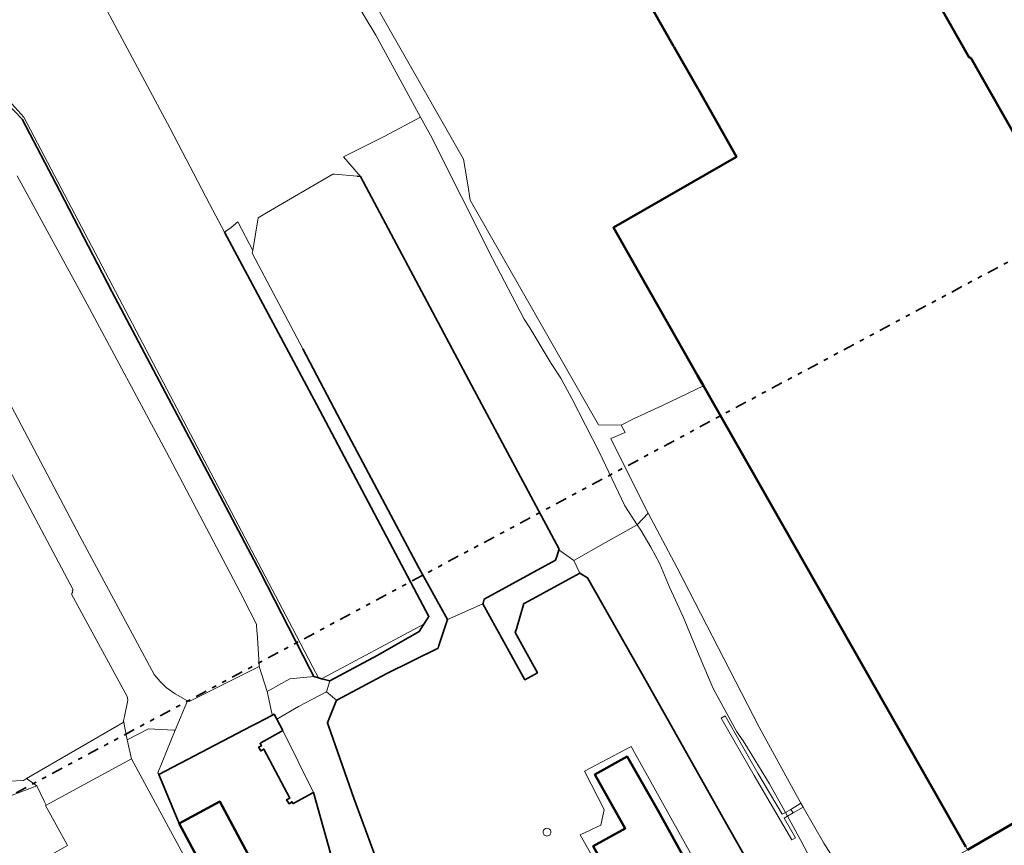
# Model space of a CAD drawing. Header units: metres. Extents: x 113441 to 115918, y 474822 to 477887.
# Tile 71 of 145: x 113704 to 113921, y 477110 to 477292. Entities that reach past the tile are written whole.
import ezdxf

# ---------------------------------------------------------------- set-up
doc = ezdxf.new("R2010")
doc.units = ezdxf.units.M
doc.linetypes.add('AL-TEKENBLADGRENS', pattern=[11.5, 2.5, -1.5, 1, -1.5, 1, -1.5, 2.5])
for name, color, linetype, lineweight in [('B-WE-GK-BESCHOEIING-G', 252, 'GK-BESCHOEIING', 35), ('B-WE-GR-BOOMTEELT-GV', 252, 'Continuous', 13), ('B-WE-GR-BOUWLAND-GV', 252, 'Continuous', 13), ('B-WE-GR-GRAS-GV', 252, 'Continuous', 13), ('B-WE-IE-TERREINAFSCHEIDING_KUNSTMATIG_MUUR-GV', 252, 'Continuous', 18), ('B-WE-KW-KUNSTWERK_STEIGER-GV', 252, 'Continuous', 18), ('B-WE-OG-BEBOUWING-GV', 7, 'Continuous', 50), ('B-WE-OG-BEBOUWING_LOODS-GV', 7, 'Continuous', 50), ('B-WE-OG-TERREIN_ERF-GV', 252, 'Continuous', 18), ('B-WE-OG-WATER-GV', 252, 'Continuous', 18), ('B-WE-OG-WATER_SLOOT-GV', 252, 'Continuous', 18), ('B-WE-VH-VERHARDING_GESLOTEN-GV', 252, 'Continuous', 18), ('B-WE-VH-VERHARDING_HALFVERHARDING-GV', 252, 'Continuous', 18), ('B-WE-VH-VERHARDING_OPEN-GV', 252, 'Continuous', 18), ('X-XX-AL-TEKENBLADGRENS-G', 252, 'AL-TEKENBLADGRENS', 35)]:
    doc.layers.add(name, color=color, linetype=linetype, lineweight=lineweight)
doc.linetypes.add('GK-BESCHOEIING', pattern='A,30,-5,[1,NLCS.SHX,S=1,R=0,X=0,Y=0],-5', length=40)

msp = doc.modelspace()

# ---------------------------------------------------------------- linework, layer by layer
at = {"layer": 'B-WE-GK-BESCHOEIING-G', "ltscale": 0.5, "flags": 128}
for points in [[(113704.769, 477270.535), (113713.08, 477254.65), (113724.54, 477232.51), (113742.31, 477199.06), (113757.28, 477170.72), (113768.19, 477149.362)], [(113823.12, 477175.562), (113823.179, 477175.75), (113803.882, 477211.842), (113779.429, 477257.868), (113778.684, 477257.932)], [(113794.433, 477160.838), (113794.48, 477160.912), (113769.744, 477207.513), (113749.431, 477245.601)], [(113766.65, 477219.9), (113774.3, 477205.35), (113792.29, 477171.63), (113798.59, 477160.25), (113796.686, 477154.456)], [(113806.421, 477163.843), (113806.666, 477164.704), (113822.404, 477173.271), (113822.74, 477174.347)], [(113822.74, 477174.347), (113823.12, 477175.562)], [(113815.595, 477163.815), (113827.73, 477170.44), (113829.43, 477169.41), (113842.7, 477146.1), (113859.54, 477116.07), (113865.16, 477106.19), (113866.238, 477104.326), (113876.229, 477087.05)], [(113818.424, 477148.48), (113815.628, 477146.939), (113806.362, 477163.637), (113806.421, 477163.843)], [(113813.762, 477158.18), (113815.44, 477163.73), (113815.595, 477163.815)], [(113792.35, 477157.582), (113793.373, 477159.181)], [(113793.373, 477159.181), (113794.339, 477160.692)], [(113794.339, 477160.692), (113794.433, 477160.838)], [(113771.772, 477146.906), (113772.64, 477146.67), (113783.21, 477152.34), (113792.35, 477157.582)], [(113818.424, 477148.48), (113813.52, 477157.38), (113813.762, 477158.18)], [(113796.686, 477154.456), (113796.51, 477153.92), (113785.224, 477148.331), (113774.164, 477142.444)], [(113768.19, 477149.362), (113769.07, 477147.64), (113770.159, 477147.344)], [(113770.159, 477147.344), (113770.804, 477147.169)], [(113770.804, 477147.169), (113771.772, 477146.906)], [(113774.164, 477142.444), (113774.1, 477142.41), (113772.625, 477138.755)], [(113760.963, 477138.265), (113760.389, 477139.349), (113760.027, 477139.16)], [(113756.575, 477137.364), (113755.417, 477136.761)], [(113760.027, 477139.16), (113756.575, 477137.364)], [(113762.282, 477135.773), (113760.963, 477138.265)], [(113772.625, 477138.755), (113772.09, 477137.43), (113772.33, 477136.746)], [(113734.898, 477126.08), (113753.708, 477135.872)], [(113755.417, 477136.761), (113753.708, 477135.872)], [(113757.448, 477133.023), (113761.887, 477135.548)], [(113761.887, 477135.548), (113762.282, 477135.773)], [(113772.33, 477136.746), (113777.92, 477120.84), (113785.4, 477100.51), (113791.66, 477082.71), (113792.577, 477080.931)], [(113764.675, 477119.727), (113764.506, 477119.636), (113764.283, 477120.032), (113763.63, 477119.619), (113763.107, 477120.492), (113763.821, 477120.867), (113758.075, 477131.657), (113757.391, 477131.238), (113756.909, 477132.044), (113757.537, 477132.406), (113757.247, 477132.909), (113757.448, 477133.023)], [(113739.434, 477115.28), (113734.898, 477126.08)], [(113768.869, 477121.989), (113764.675, 477119.727)], [(113811.357, 477026.776), (113800.237, 477047.548), (113778.582, 477087.998), (113768.999, 477122.059), (113768.869, 477121.989)]]:
    msp.add_lwpolyline(points, dxfattribs=at)
at = {"layer": 'B-WE-GR-BOOMTEELT-GV'}
msp.add_lwpolyline([(113659.555, 477355.37), (113701.187, 477275.349), (113705.136, 477270.954), (113764.405, 477158.283), (113768.905, 477149.728), (113770.159, 477147.344), (113770.804, 477147.169), (113793.373, 477159.181), (113794.339, 477160.692), (113794.433, 477160.838), (113794.48, 477160.912), (113769.744, 477207.513), (113749.431, 477245.601), (113746.178, 477251.701), (113737.398, 477268.469), (113684.023, 477368.131)], close=True, dxfattribs=at)
at = {"layer": 'B-WE-GR-BOUWLAND-GV'}
msp.add_lwpolyline([(113803.882, 477211.842), (113779.429, 477257.868), (113778.684, 477257.932), (113773.699, 477258.361), (113773.282, 477258.397), (113758.657, 477249.83), (113756.866, 477248.781), (113755.646, 477241.551), (113755.541, 477240.928), (113766.65, 477219.9), (113774.3, 477205.35), (113792.29, 477171.63), (113798.59, 477160.25), (113806.362, 477163.637), (113806.421, 477163.843), (113806.666, 477164.704), (113822.404, 477173.271), (113822.74, 477174.347), (113823.12, 477175.562), (113823.179, 477175.75)], close=True, dxfattribs=at)
for points in [[(113865.16, 477106.19), (113859.54, 477116.07), (113842.7, 477146.1), (113829.43, 477169.41), (113827.73, 477170.44), (113815.595, 477163.815), (113815.44, 477163.73), (113813.762, 477158.18), (113813.52, 477157.38), (113818.424, 477148.48), (113815.628, 477146.939), (113806.362, 477163.637), (113798.59, 477160.25), (113796.686, 477154.456), (113796.51, 477153.92), (113785.224, 477148.331), (113774.164, 477142.444), (113774.1, 477142.41), (113772.625, 477138.755), (113772.09, 477137.43), (113772.33, 477136.746), (113777.92, 477120.84), (113785.4, 477100.51)], [(113845.207, 477081.917), (113827.858, 477112.743), (113832.357, 477114.919), (113833.131, 477118.349), (113828.743, 477126.757), (113839.069, 477132.252), (113858.319, 477097.623)]]:
    msp.add_lwpolyline(points, dxfattribs=at)
for points in [[(113819.778, 477112.879, -1.8089565), (113821.24, 477112.882)], [(113821.24, 477112.882, -0.5519841), (113819.778, 477112.879)]]:
    msp.add_lwpolyline(points, format="xyb", dxfattribs=at)
at = {"layer": 'B-WE-GR-GRAS-GV'}
msp.add_lwpolyline([(113688.67, 477233.1), (113717.54, 477178.59), (113733.88, 477148.08), (113735.24, 477146.54), (113736.56, 477145.22), (113738.5, 477143.87), (113741.282, 477142.328), (113741.378, 477142.274), (113741.62, 477142.14), (113757.046, 477149.873), (113757.08, 477149.89), (113757.059, 477150.241), (113756.64, 477157.39), (113756.563, 477157.539), (113756.477, 477159.196), (113753.627, 477164.792), (113753.611, 477164.822), (113736.56, 477197.216), (113719.096, 477229.689), (113703.703, 477257.989)], dxfattribs=at)
at = {"layer": 'B-WE-IE-TERREINAFSCHEIDING_KUNSTMATIG_MUUR-GV'}
for points in [[(113821.24, 477112.882, 1.8089565), (113819.778, 477112.879)], [(113819.778, 477112.879, 0.5519841), (113821.24, 477112.882)]]:
    msp.add_lwpolyline(points, format="xyb", dxfattribs=at)
at = {"layer": 'B-WE-KW-KUNSTWERK_STEIGER-GV'}
msp.add_lwpolyline([(113873.534, 477116.844), (113874.766, 477117.573), (113874.262, 477118.377), (113873.066, 477117.693), (113872.339, 477117.277), (113867.018, 477126.314), (113859.759, 477138.964), (113858.897, 477138.506), (113866.222, 477125.826), (113874.504, 477111.648), (113875.318, 477112.081), (113872.819, 477116.421)], close=True, dxfattribs=at)
at = {"layer": 'B-WE-OG-BEBOUWING-GV'}
for points in [[(114009.452, 477109.85), (114010.608, 477110.512), (114010.689, 477110.559), (114010.734, 477110.584), (114014.024, 477112.468), (114000, 477137.02), (113992.885, 477149.476), (113989.467, 477147.422), (113987.938, 477150.118), (113986.928, 477151.899), (113983.737, 477157.528), (113983.196, 477158.482), (113981.541, 477161.401), (113973.316, 477174.35), (113961.938, 477193.32), (113964.366, 477194.335), (113953.7, 477214.13), (113913.92, 477284.04), (113913.61, 477284.09), (113850.52, 477395.04)], [(113817.058, 477341.668), (113848.424, 477286.611), (113848.562, 477286.369), (113853.754, 477277.257), (113853.899, 477277.001), (113862.318, 477262.224), (113835.15, 477246.59), (113840.842, 477236.594), (113847.224, 477225.386), (113853.689, 477214.033), (113855.006, 477211.721), (113912.857, 477110.13)], [(113913.25, 477109.44), (113929.86, 477119.07), (113929.683, 477119.382), (113933.527, 477121.582), (113936.596, 477123.338), (113939.69, 477117.8), (113944.9, 477120.75), (113944.572, 477121.278), (113947.977, 477122.984), (113969.03, 477086.94)]]:
    msp.add_lwpolyline(points, dxfattribs=at)
msp.add_lwpolyline([(113849.64, 477076.42), (113863.64, 477084.37), (113844.95, 477118.16), (113838.204, 477130.02), (113831.072, 477126.053), (113837.773, 477114.185), (113830.72, 477110.28)], close=True, dxfattribs=at)
at = {"layer": 'B-WE-OG-BEBOUWING_LOODS-GV'}
msp.add_lwpolyline([(113739.434, 477115.28), (113763.318, 477070.674), (113772.291, 477075.435), (113748.401, 477120.097)], close=True, dxfattribs=at)
at = {"layer": 'B-WE-OG-TERREIN_ERF-GV'}
for points in [[(113778.582, 477087.998), (113768.999, 477122.059), (113768.869, 477121.989), (113764.675, 477119.727), (113764.506, 477119.636), (113764.283, 477120.032), (113763.63, 477119.619), (113763.107, 477120.492), (113763.821, 477120.867), (113758.075, 477131.657), (113757.391, 477131.238), (113756.909, 477132.044), (113757.537, 477132.406), (113757.247, 477132.909), (113757.448, 477133.023), (113761.887, 477135.548), (113762.282, 477135.773), (113760.963, 477138.265), (113760.389, 477139.349), (113760.027, 477139.16), (113756.575, 477137.364), (113755.417, 477136.761), (113753.708, 477135.872), (113734.898, 477126.08), (113739.434, 477115.28), (113748.401, 477120.097), (113772.291, 477075.435)], [(113858.319, 477097.623), (113839.069, 477132.252), (113828.743, 477126.757), (113833.131, 477118.349), (113832.357, 477114.919), (113827.858, 477112.743), (113845.207, 477081.917)]]:
    msp.add_lwpolyline(points, dxfattribs=at)
for points in [[(113741.831, 477105.606), (113728.87, 477129.51), (113710.094, 477119.329), (113709.93, 477119.24), (113714.622, 477110.706), (113714.79, 477110.4), (113711.44, 477108.52), (113722.591, 477087.728), (113736.123, 477094.894), (113732.823, 477100.758)], [(113849.64, 477076.42), (113830.72, 477110.28), (113837.773, 477114.185), (113831.072, 477126.053), (113838.204, 477130.02), (113844.95, 477118.16), (113863.64, 477084.37)]]:
    msp.add_lwpolyline(points, close=True, dxfattribs=at)
at = {"layer": 'B-WE-OG-WATER-GV'}
for points in [[(113850.52, 477395.04), (113913.61, 477284.09), (113913.92, 477284.04), (113953.7, 477214.13), (113964.366, 477194.335), (113961.938, 477193.32), (113973.316, 477174.35), (113981.541, 477161.401), (113983.196, 477158.482), (113987.486, 477161.011), (113992.122, 477152.49), (113987.938, 477150.118), (113989.467, 477147.422), (113992.885, 477149.476), (114000, 477137.02), (114014.024, 477112.468), (114010.734, 477110.584), (114010.878, 477110.341)], [(113703.703, 477257.989), (113719.096, 477229.689), (113736.56, 477197.216), (113753.611, 477164.822), (113753.627, 477164.792), (113756.477, 477159.196), (113756.563, 477157.539), (113756.64, 477157.39), (113757.059, 477150.241), (113757.08, 477149.89), (113757.046, 477149.873), (113758.784, 477144.384), (113763.804, 477147.114), (113769.07, 477147.64), (113768.19, 477149.362), (113757.28, 477170.72), (113742.31, 477199.06), (113724.54, 477232.51), (113713.08, 477254.65), (113704.769, 477270.535), (113699.682, 477275.789)], [(113692.437, 477211.055), (113716.034, 477166.724), (113715.792, 477166.607), (113715.96, 477166.29), (113715.776, 477165.961), (113715.68, 477165.79), (113727.93, 477143.23), (113728.12, 477142.47), (113727.34, 477138.813), (113727.228, 477138.287), (113727.15, 477137.92), (113727.922, 477133.68), (113732.636, 477136.121), (113738.254, 477135.834), (113738.568, 477135.852), (113741.282, 477142.328), (113738.5, 477143.87), (113736.56, 477145.22), (113735.24, 477146.54), (113733.88, 477148.08), (113717.54, 477178.59), (113688.67, 477233.1)], [(113883.5, 477098.16), (113876.49, 477111.48), (113873.534, 477116.844), (113873.066, 477117.693), (113869.59, 477124), (113864.73, 477131.94), (113863.74, 477133.49), (113862.33, 477135.49), (113857.13, 477145.04), (113854.03, 477152.27), (113850.53, 477160.8), (113847.5, 477167.33), (113845.32, 477172.6), (113843.44, 477176.14), (113841.17, 477179.91), (113840.398, 477181.092), (113833.411, 477177.182), (113826.428, 477173.213), (113827.73, 477170.44), (113829.43, 477169.41), (113842.7, 477146.1), (113859.54, 477116.07), (113865.16, 477106.19)], [(113699.469, 477120.36), (113708.062, 477123.588), (113705.775, 477125.152), (113705.1, 477124.76), (113701.91, 477124.55)], [(113714.79, 477110.4), (113714.622, 477110.706), (113709.93, 477119.24), (113710.094, 477119.329), (113709.72, 477120.027), (113708.062, 477123.588), (113699.469, 477120.36)]]:
    msp.add_lwpolyline(points, dxfattribs=at)
for points in [[(113815.5, 477226.39), (113808.466, 477239.797), (113794.801, 477266.961), (113792.65, 477270.905), (113784.615, 477266.693), (113775.663, 477262.19), (113779.429, 477257.868), (113803.882, 477211.842), (113823.179, 477175.75), (113823.12, 477175.562), (113826.428, 477173.213), (113833.411, 477177.182), (113840.398, 477181.092), (113837.67, 477185.27), (113831.99, 477197.15), (113826.01, 477208.94), (113823.53, 477213.43), (113821.42, 477216.65), (113816.69, 477224.54)], [(113766.65, 477219.9), (113755.541, 477240.928), (113755.646, 477241.551), (113752.334, 477247.896), (113750.895, 477246.629), (113749.431, 477245.601), (113769.744, 477207.513), (113794.48, 477160.912), (113794.433, 477160.838), (113794.339, 477160.692), (113793.373, 477159.181), (113792.35, 477157.582), (113783.21, 477152.34), (113772.64, 477146.67), (113771.869, 477144.262), (113774.1, 477142.41), (113774.164, 477142.444), (113785.224, 477148.331), (113796.51, 477153.92), (113796.686, 477154.456), (113798.59, 477160.25), (113792.29, 477171.63), (113774.3, 477205.35)], [(113815.595, 477163.815), (113827.73, 477170.44), (113826.428, 477173.213), (113823.12, 477175.562), (113822.74, 477174.347), (113822.404, 477173.271), (113806.666, 477164.704), (113806.421, 477163.843), (113806.362, 477163.637), (113815.628, 477146.939), (113818.424, 477148.48), (113813.52, 477157.38), (113813.762, 477158.18), (113815.44, 477163.73)], [(113760.027, 477139.16), (113759.831, 477139.54), (113758.784, 477144.384), (113757.046, 477149.873), (113741.62, 477142.14), (113741.378, 477142.274), (113741.282, 477142.328), (113738.568, 477135.852), (113734.737, 477126.451), (113734.898, 477126.08), (113753.708, 477135.872), (113755.417, 477136.761), (113756.575, 477137.364)], [(113771.869, 477144.262), (113772.64, 477146.67), (113771.772, 477146.906), (113770.804, 477147.169), (113770.159, 477147.344), (113769.07, 477147.64), (113763.804, 477147.114), (113758.784, 477144.384), (113759.831, 477139.54), (113760.027, 477139.16), (113760.389, 477139.349), (113760.963, 477138.265), (113765.747, 477141.073)], [(113762.282, 477135.773), (113768.999, 477122.059), (113778.582, 477087.998), (113800.237, 477047.548), (113803.966, 477049.424), (113807.48, 477051.263), (113804.493, 477058.78), (113804.541, 477058.987), (113792.577, 477080.931), (113791.66, 477082.71), (113785.4, 477100.51), (113777.92, 477120.84), (113772.33, 477136.746), (113772.09, 477137.43), (113772.625, 477138.755), (113774.1, 477142.41), (113771.869, 477144.262), (113765.747, 477141.073), (113760.963, 477138.265)], [(113728.87, 477129.51), (113727.922, 477133.68), (113727.15, 477137.92), (113727.06, 477137.5), (113705.775, 477125.152), (113708.062, 477123.588), (113709.72, 477120.027), (113710.094, 477119.329)], [(113739.434, 477115.28), (113734.898, 477126.08), (113734.737, 477126.451), (113738.568, 477135.852), (113738.254, 477135.834), (113732.636, 477136.121), (113727.922, 477133.68), (113728.87, 477129.51), (113741.831, 477105.606), (113747.57, 477095.02), (113778.19, 477037.49), (113783.53, 477027.242), (113785.768, 477028.424), (113785.853, 477028.469), (113780.298, 477038.713), (113763.318, 477070.674)], [(113768.999, 477122.059), (113762.282, 477135.773), (113761.887, 477135.548), (113757.448, 477133.023), (113757.247, 477132.909), (113757.537, 477132.406), (113756.909, 477132.044), (113757.391, 477131.238), (113758.075, 477131.657), (113763.821, 477120.867), (113763.107, 477120.492), (113763.63, 477119.619), (113764.283, 477120.032), (113764.506, 477119.636), (113764.675, 477119.727), (113768.869, 477121.989)]]:
    msp.add_lwpolyline(points, close=True, dxfattribs=at)
at = {"layer": 'B-WE-OG-WATER_SLOOT-GV'}
for points in [[(113768.905, 477149.728), (113764.405, 477158.283), (113705.136, 477270.954), (113701.187, 477275.349), (113659.555, 477355.37), (113627.425, 477417.127), (113624.875, 477422.117), (113609.357, 477449.973), (113608.202, 477450.093), (113631.721, 477406.564), (113658.842, 477353.273), (113661.371, 477348.304), (113698.097, 477278.789), (113699.682, 477275.789), (113704.769, 477270.535), (113713.08, 477254.65), (113724.54, 477232.51), (113742.31, 477199.06), (113757.28, 477170.72), (113768.19, 477149.362), (113769.07, 477147.64), (113770.159, 477147.344)], [(113849.213, 477171.585), (113842.821, 477183.659), (113840.398, 477181.092), (113841.17, 477179.91), (113843.44, 477176.14), (113845.32, 477172.6), (113847.5, 477167.33), (113850.53, 477160.8), (113854.03, 477152.27), (113857.13, 477145.04), (113862.33, 477135.49), (113863.74, 477133.49), (113864.73, 477131.94), (113869.59, 477124), (113873.066, 477117.693), (113874.262, 477118.377), (113876.458, 477119.724), (113867.315, 477136.462)], [(113783.21, 477152.34), (113792.35, 477157.582), (113793.373, 477159.181), (113770.804, 477147.169), (113771.772, 477146.906), (113772.64, 477146.67)], [(113881.514, 477110.894), (113877.006, 477118.83), (113874.766, 477117.573), (113873.534, 477116.844), (113876.49, 477111.48), (113883.5, 477098.16), (113884.31, 477095.77), (113888.71, 477088.36), (113897.48, 477072.73), (113906.92, 477056.55), (113913.252, 477045.375), (113913.47, 477044.99), (113907.125, 477041.475), (113905.719, 477036.494), (113917.477, 477042.931), (113914.15, 477048.31), (113909.4, 477055.99), (113908.463, 477057.582), (113890.089, 477088.819), (113890.402, 477090.161), (113887.083, 477095.495), (113890.242, 477097.356), (113889.514, 477098.433)]]:
    msp.add_lwpolyline(points, close=True, dxfattribs=at)
msp.add_lwpolyline([(113773.936, 477303.685), (113782.788, 477288.99), (113792.65, 477270.905), (113794.801, 477266.961), (113808.466, 477239.797), (113815.5, 477226.39), (113816.69, 477224.54), (113821.42, 477216.65), (113823.53, 477213.43), (113826.01, 477208.94), (113831.99, 477197.15), (113837.67, 477185.27), (113840.398, 477181.092), (113842.821, 477183.659), (113839.071, 477191.08), (113834.614, 477200.084), (113837.712, 477201.428), (113836.863, 477203.076), (113831.852, 477203.13), (113803.556, 477252.636), (113803.022, 477256.04), (113802.135, 477261.693), (113769.515, 477318.873)], dxfattribs=at)
at = {"layer": 'B-WE-VH-VERHARDING_GESLOTEN-GV'}
msp.add_lwpolyline([(113855.006, 477211.721), (113845.978, 477207.395), (113842.585, 477205.827), (113842, 477205.556), (113839.726, 477204.505), (113836.863, 477203.076), (113837.712, 477201.428), (113834.614, 477200.084), (113839.071, 477191.08), (113842.821, 477183.659), (113849.213, 477171.585), (113867.315, 477136.462), (113876.458, 477119.724), (113877.006, 477118.83), (113881.514, 477110.894), (113889.514, 477098.433), (113894.791, 477101.566), (113895.455, 477100.428), (113895.89, 477099.643), (113913.25, 477109.44), (113912.857, 477110.13)], close=True, dxfattribs=at)
msp.add_lwpolyline([(113965.495, 477082.54), (113947.835, 477113.627), (113940.942, 477115.493), (113939.69, 477117.8), (113936.529, 477116.049), (113933.527, 477121.582), (113929.683, 477119.382), (113929.86, 477119.07), (113913.25, 477109.44)], dxfattribs=at)
at = {"layer": 'B-WE-VH-VERHARDING_HALFVERHARDING-GV'}
msp.add_lwpolyline([(113874.766, 477117.573), (113874.262, 477118.377), (113873.066, 477117.693), (113873.534, 477116.844)], close=True, dxfattribs=at)
at = {"layer": 'B-WE-VH-VERHARDING_OPEN-GV'}
msp.add_lwpolyline([(113877.006, 477118.83), (113876.458, 477119.724), (113874.262, 477118.377), (113874.766, 477117.573)], close=True, dxfattribs=at)
at = {"layer": 'X-XX-AL-TEKENBLADGRENS-G'}
msp.add_lwpolyline([(114444.131, 477518.262), (115425.394, 475693.653), (115098.243, 474839.844), (114578.24, 475162.508), (113568.556, 477049.85), (114444.131, 477518.262)], dxfattribs=at)

doc.saveas('drawing.dxf')
